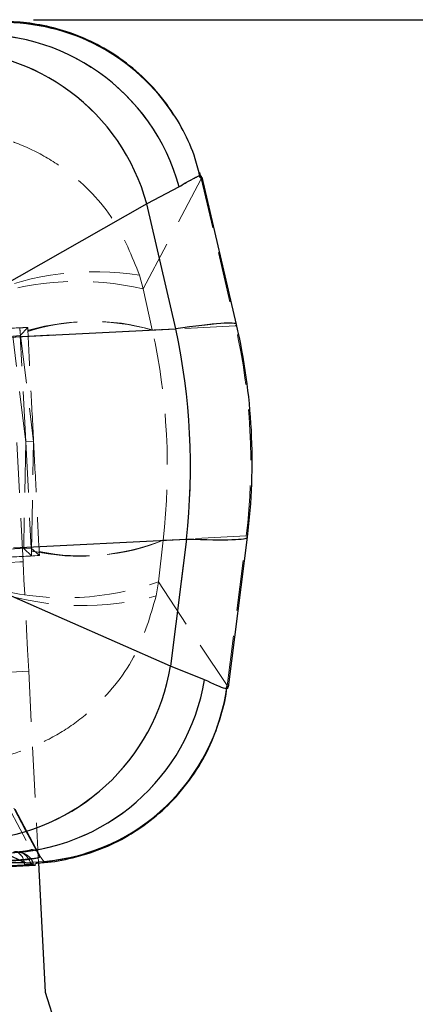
# Model space of a CAD drawing. Header units: millimetres. Extents: x 60 to 406, y 6 to 289.
# Tile 32 of 43: x 166 to 176, y 264 to 289. Entities that reach past the tile are written whole.
import ezdxf

# ---------------------------------------------------------------- set-up
doc = ezdxf.new("R2010")
doc.units = ezdxf.units.MM
doc.linetypes.add('HIDDEN', pattern=[1.905, 1.27, -0.635])
doc.layers.add('FORMATO', color=179, linetype='Continuous')
doc.styles.add('SLDTEXTSTYLE0', font='TXT', dxfattribs={"width": 0.75})
doc.dimstyles.new('SLDDIMSTYLE0', dxfattribs={"dimtxt": 3.5, "dimasz": 3.302, "dimexe": 0, "dimexo": 0.0625, "dimgap": 0.875, "dimtad": 1, "dimdec": 0, "dimrnd": 1e-09, "dimzin": 12, "dimdsep": 46, "dimtxsty": 'SLDTEXTSTYLE0', "dimsah": 1, "dimcen": 0.09, "dimadec": 0, "dimazin": 3, "dimtfac": 1, "dimtdec": 0, "dimtofl": 0, "dimtmove": 0, "dimatfit": 3, "dimfxl": 0, "dimfrac": 2, "dimtolj": 1, "dimtzin": 12, "dimarcsym": 0})

# ---------------------------------------------------------------- blocks, each defined once
blk = doc.blocks.new('_D_1')
at = {"layer": 'FORMATO'}
for p, q in [((166.395, 288.663), (205.622, 288.663)), ((204.622, 288.663), (204.622, 168.742)), ((190.86, 168.742), (205.622, 168.742))]:
    blk.add_line(p, q, dxfattribs=at)
for points in [[(204.622, 288.663), (204.114, 285.361), (205.13, 285.361)], [(204.622, 168.742), (205.13, 172.044), (204.114, 172.044)]]:
    blk.add_solid(points, dxfattribs=at)
at = {"layer": 'FORMATO', "insert": (200.11, 228.98), "char_height": 3.5, "attachment_point": 1, "rotation": 90, "style": 'SLDTEXTSTYLE0'}
blk.add_mtext('120', dxfattribs=at)

msp = doc.modelspace()

# ---------------------------------------------------------------- linework, layer by layer
at = {"color": 7, "linetype": 'HIDDEN', "lineweight": 18}
for p, q in [((170.570509, 284.82454), (170.606914, 284.678747)), ((170.578242, 284.764414), (170.601573, 284.669061)), ((170.606914, 284.678747), (170.580947, 284.69984)), ((169.15375, 281.904263), (170.601573, 284.669061)), ((169.15375, 281.904263), (170.601573, 284.669061)), ((170.055993, 284.466011), (169.240858, 284.038213)), ((170.601573, 284.669061), (170.606914, 284.678747)), ((170.601573, 284.669061), (170.606914, 284.678747)), ((170.606914, 284.678747), (171.464497, 280.981113)), ((169.240858, 284.038213), (165.453379, 281.883394)), ((169.966966, 280.907464), (169.240858, 284.038213)), ((169.061198, 282.248986), (169.15375, 281.904263)), ((169.061198, 282.248986), (169.15375, 281.904263)), ((169.378677, 280.876358), (169.15375, 281.904263)), ((171.464497, 280.981113), (169.379199, 280.873974)), ((165.622355, 280.68423), (169.966966, 280.907464)), ((166.066917, 280.734186), (165.878748, 280.722638)), ((166.203966, 278.066834), (166.066917, 280.734186)), ((166.251843, 280.939643), (166.066919, 280.734186)), ((166.066928, 280.806166), (166.067327, 280.80291)), ((166.067327, 280.80291), (166.400279, 278.076922)), ((166.257221, 280.836803), (166.257049, 280.840089)), ((169.378677, 280.876357), (169.379199, 280.873971)), ((166.203966, 278.066834), (165.878748, 280.722638)), ((165.981911, 278.055427), (166.135848, 275.059377)), ((166.203966, 278.066834), (166.152653, 275.391688)), ((166.400279, 278.076922), (166.203966, 278.066834)), ((166.203966, 278.066834), (166.341016, 275.399488)), ((166.348466, 275.331167), (166.400279, 278.076922)), ((165.893675, 275.403609), (170.238285, 275.626843)), ((169.649907, 275.597488), (169.531514, 274.55194)), ((169.650181, 275.599913), (169.649907, 275.597486)), ((171.73548, 275.707056), (169.650181, 275.599909)), ((170.238285, 275.626843), (169.836872, 272.438158)), ((171.261382, 271.940996), (171.73548, 275.707056)), ((166.341016, 275.399488), (163.505594, 275.282105)), ((166.346002, 275.203605), (166.152653, 275.391688)), ((166.546024, 275.214058), (166.341018, 275.399488)), ((166.348403, 275.327881), (166.348466, 275.331167)), ((166.540834, 275.316914), (166.541, 275.313628)), ((169.47478, 274.19955), (169.531514, 274.55194)), ((169.47478, 274.19955), (169.531514, 274.55194)), ((169.531514, 274.55194), (171.255077, 271.950086)), ((169.531514, 274.55194), (171.255077, 271.950086)), ((169.836872, 272.438158), (165.84849, 274.193448)), ((170.691559, 272.096154), (169.836872, 272.438158)), ((166.276958, 272.313004), (154.492503, 271.70751)), ((166.276958, 272.313004), (166.524063, 267.503661)), ((171.261382, 271.940996), (171.237714, 271.917363)), ((171.251129, 271.865358), (171.261382, 271.940996)), ((171.255077, 271.950086), (171.261382, 271.940996)), ((171.255077, 271.950086), (171.261382, 271.940996)), ((165.618423, 269.182694), (166.337703, 267.833595)), ((165.618423, 269.182694), (166.337703, 267.833595)), ((166.533851, 267.727313), (165.811405, 269.076367)), ((165.694743, 267.748033), (166.172155, 267.507848)), ((166.656035, 267.533277), (166.502023, 267.752928)), ((166.656035, 267.533277), (166.502023, 267.752928)), ((166.502023, 267.752928), (166.556725, 267.650348)), ((166.395075, 267.468263), (166.647785, 267.520358)), ((166.647785, 267.520358), (166.656035, 267.533277))]:
    msp.add_line(p, q, dxfattribs=at)
at = {"color": 7, "linetype": 'Continuous', "lineweight": 25}
for p, q in [((171.491048, 281.016243), (170.633867, 284.712141)), ((170.055993, 284.466011), (169.240858, 284.038213)), ((169.240858, 284.038213), (165.453379, 281.883394)), ((169.966966, 280.907464), (169.240858, 284.038213)), ((165.622355, 280.68423), (169.966966, 280.907464)), ((165.893675, 275.403609), (170.238285, 275.626843)), ((170.238285, 275.626843), (169.836872, 272.438158)), ((171.291616, 271.910546), (171.765491, 275.674832)), ((169.836872, 272.438158), (165.84849, 274.193448)), ((170.691559, 272.096154), (169.836872, 272.438158)), ((165.694743, 267.748033), (166.172155, 267.507848)), ((156.413063, 266.957936), (166.451302, 267.443289)), ((166.322938, 267.493364), (166.39369, 267.472361)), ((166.39369, 267.472361), (166.394773, 267.469158)), ((166.395075, 267.468263), (166.454926, 267.480602)), ((166.524063, 267.503661), (166.691051, 264.253636)), ((166.647785, 267.520358), (166.656035, 267.533277)), ((166.691051, 264.253636), (168.000253, 260.210228))]:
    msp.add_line(p, q, dxfattribs=at)
at = {"color": 8, "linetype": 'Continuous', "lineweight": 25}
msp.add_line((166.161666, 267.508504), (166.172398, 267.44612), dxfattribs=at)
at = {"color": 7, "linetype": 'HIDDEN', "lineweight": 18, "flags": 128}
for points in [[(154.351392, 274.453891), (154.431756, 274.458018), (154.67065, 274.470297), (155.061561, 274.490376), (155.593825, 274.517727), (156.252924, 274.55159), (157.020878, 274.591048), (157.876741, 274.635022), (158.797165, 274.682318), (159.757044, 274.731633), (160.730198, 274.781634), (161.690077, 274.830957), (162.610502, 274.878246), (163.466364, 274.922219), (164.234318, 274.961677), (164.893416, 274.99554), (165.42568, 275.022891), (165.816591, 275.042978), (166.055486, 275.055249), (166.135848, 275.059377)], [(166.276958, 272.313004), (166.249429, 272.84879), (166.222958, 273.363997), (166.198562, 273.838808), (166.177178, 274.254982), (166.15963, 274.596532), (166.14659, 274.850321), (166.13856, 275.006604), (166.135848, 275.059377)], [(166.502023, 267.752928), (166.473325, 267.806721), (166.201234, 268.316229), (165.834748, 269.000863)]]:
    msp.add_lwpolyline(points, dxfattribs=at)
at = {"color": 7, "linetype": 'Continuous', "lineweight": 25, "flags": 128}
for points in [[(166.647785, 267.520358), (167.497615, 267.666449), (168.276155, 267.938581)], [(166.172398, 267.44612), (165.441433, 267.410298), (162.497298, 267.266159), (156.736452, 266.9849)]]:
    msp.add_lwpolyline(points, dxfattribs=at)
at = {"color": 7, "linetype": 'HIDDEN', "lineweight": 18}
for centre, radius, start, end in [((165.651807, 283.512948), 5.091065, 52.7316806, 90.9821744), ((165.033577, 283.08526), 5.208756, 15.3718633, 94.3350841), ((164.204705, 282.667191), 5.219439, 15.2289172, 91.4927507), ((167.941105, 275.1818), 7.155398, 80.9939891, 112.9576693), ((167.509414, 274.989976), 7.107123, 76.6225855, 109.2347784), ((167.838401, 275.387155), 5.701211, 74.3258276, 108.1025557), ((167.840438, 275.377585), 5.707721, 74.3599572, 108.0984843), ((167.87684, 275.782175), 5.310952, 73.5737408, 107.7576102), ((167.878725, 275.772775), 5.317298, 73.6092012, 107.7550863), ((156.596739, 277.573214), 15.253328, 352.9725794, 12.9099882), ((153.729528, 277.425901), 16.606495, 353.78068, 12.101885), ((167.555138, 280.899955), 5.701247, 257.7802628, 291.5567713), ((167.556209, 280.90956), 5.707636, 257.7838002, 291.5228408), ((167.634792, 280.520424), 5.317261, 258.1273485, 292.2734779), ((167.633878, 280.510857), 5.310892, 258.1248084, 292.3090772), ((167.187181, 281.261338), 7.107173, 256.6479805, 289.2599372), ((167.636263, 281.114607), 7.155289, 252.9246826, 284.8888722), ((164.686716, 273.285802), 5.219445, 274.3898958, 350.6537037), ((165.554092, 272.954873), 5.208739, 271.54734, 350.5108341), ((165.93968, 267.378886), 0.406, 71.2348469, 92.8418531), ((165.943962, 267.391515), 0.392424, 15.0427013, 91.5883323), ((166.012082, 267.36616), 0.39611, 15.5518739, 91.7531301), ((165.831891, 267.465326), 0.341048, 356.7717344, 60.4744089), ((165.854267, 267.490829), 0.307908, 3.2907436, 61.7587898), ((166.009507, 267.356821), 0.406, 16.2555756, 73.8568099)]:
    msp.add_arc(centre, radius, start, end, dxfattribs=at)
at = {"color": 8, "linetype": 'Continuous', "lineweight": 25}
msp.add_arc((165.645947, 283.498191), 5.093572, 32.9578788, 90.8085415, dxfattribs=at)
at = {"color": 7, "linetype": 'Continuous', "lineweight": 25}
for centre, radius, start, end in [((165.033577, 283.08526), 5.208756, 15.3718633, 94.3350841), ((164.204705, 282.667191), 5.219439, 15.2289172, 91.4927507), ((156.659715, 277.57645), 15.225, 352.8267652, 13.0547524), ((153.729528, 277.425901), 16.606495, 353.78068, 12.101885), ((164.686716, 273.285802), 5.219445, 274.3898958, 350.6537037), ((165.554092, 272.954873), 5.208739, 271.54734, 350.5108341), ((166.207432, 272.60319), 5.089721, 275.0565469, 352.6275755)]:
    msp.add_arc(centre, radius, start, end, dxfattribs=at)
at = {"color": 7, "linetype": 'HIDDEN', "lineweight": 18}
for centre, major_axis, ratio, start_param, end_param in [((153.416251, 277.4098), (18.074879, 3.606061), 0.0262158, 6.223411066, 6.691598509), ((153.416251, 277.4098), (18.074879, 3.606061), 0.0262158, 6.223411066, 6.283994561), ((165.23192, 280.86969), (4.109749, 0.211657), 0.004366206, 1.36972692, 1.543148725), ((165.23192, 280.86969), (4.109749, 0.211657), 0.004366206, 1.319779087, 1.36972692), ((167.071256, 272.464001), (-5.286817, 43.153378), 0.0004116, 4.90687769, 4.909792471), ((166.55275, 274.833554), (-1.299818, 24.932965), 0.000718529, 4.955652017, 4.959742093), ((155.203002, 277.501604), (-0.781234, 15.204943), 0.955735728, 4.538075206, 4.886702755), ((155.203002, 277.501604), (-0.781234, 15.204943), 0.955735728, 4.538075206, 4.886702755), ((153.416251, 277.4098), (18.349283, -1.734579), 0.0262158, 5.874772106, 6.342959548), ((153.416251, 277.4098), (18.349283, -1.734579), 0.0262158, 6.282377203, 6.342959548), ((166.492455, 283.729055), (0.836191, 43.467979), 0.0004116, 4.51498549, 4.517900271), ((166.219534, 281.318838), (-1.262405, 24.934887), 0.000718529, 4.465035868, 4.469125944), ((165.524303, 275.179117), (4.1098, 0.210665), 0.004366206, 4.740036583, 4.96340622)]:
    msp.add_ellipse(centre, major_axis=major_axis, ratio=ratio, start_param=start_param, end_param=end_param, dxfattribs=at)
at = {"color": 8, "linetype": 'Continuous', "lineweight": 25}
for major_axis, start_param, end_param in [((18.074879, 3.606061), 0.000809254, 0.408413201), ((18.349283, -1.734579), 5.874772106, 6.282377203)]:
    msp.add_ellipse((153.416251, 277.4098), major_axis=major_axis, ratio=0.0262158, start_param=start_param, end_param=end_param, dxfattribs=at)
at = {"color": 7, "linetype": 'Continuous', "lineweight": 25}
for points, knots in [([(170.579631, 284.697753), (170.542306, 284.857813), (170.446537, 285.268502), (170.165402, 285.893182), (169.745636, 286.573029), (169.211457, 287.184078), (168.590349, 287.698682), (167.929627, 288.092128), (167.250195, 288.372048), (166.569855, 288.543295), (165.94031, 288.622462), (165.543787, 288.607898), (165.368993, 288.601478)], [0, 0, 0, 0, 0.069578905, 0.178529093, 0.288122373, 0.407119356, 0.520346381, 0.628312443, 0.731633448, 0.830610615, 0.92533042, 1, 1, 1, 1]), ([(166.454862, 267.503184), (166.495569, 267.503103), (166.773255, 267.502545), (167.29708, 267.59669), (168.008761, 267.799509), (168.698227, 268.121342), (169.340947, 268.546424), (169.936213, 269.086506), (170.446317, 269.727209), (170.848194, 270.442327), (171.106549, 271.175168), (171.234141, 271.670637), (171.249089, 271.917542), (171.249132, 271.918242)], [0, 0, 0, 0, 0.017475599, 0.119208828, 0.224305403, 0.33160873, 0.440262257, 0.549699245, 0.670625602, 0.785595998, 0.895043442, 0.999702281, 1, 1, 1, 1]), ([(165.772494, 267.507185), (165.812053, 267.508776), (165.893476, 267.51205), (166.026379, 267.512397), (166.119449, 267.510217), (166.163825, 267.508223), (166.172155, 267.507848)], [0, 0, 0, 0, 0.297633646, 0.612614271, 0.927284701, 1, 1, 1, 1]), ([(166.172155, 267.507848), (166.204838, 267.506067), (166.270198, 267.502503), (166.309928, 267.497123), (166.321166, 267.493876), (166.322938, 267.493364)], [0, 0, 0, 0, 0.457272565, 0.914445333, 1, 1, 1, 1]), ([(166.341935, 267.457304), (166.321737, 267.455544), (166.2769, 267.451639), (166.209458, 267.448078), (166.172398, 267.44612)], [0, 0, 0, 0, 0.450484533, 1, 1, 1, 1]), ([(166.395824, 267.466043), (166.385868, 267.463558), (166.373791, 267.460544), (166.346695, 267.457788), (166.341935, 267.457304)], [0, 0, 0, 0, 0.824332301, 1, 1, 1, 1])]:
    msp.add_open_spline(points, degree=3, knots=knots, dxfattribs=at)
at = {"color": 7, "linetype": 'HIDDEN', "lineweight": 18}
for points, knots in [([(164.026914, 285.90097), (164.031685, 285.901094), (164.49647, 285.913176), (165.073309, 285.846256), (165.894681, 285.607264), (166.526423, 285.340649), (167.484272, 284.72903), (168.463161, 283.728759), (168.868249, 282.726414), (169.061198, 282.248986)], [0, 0, 0, 0, 0.002187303, 0.213059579, 0.260727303, 0.391226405, 0.52171632, 0.772188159, 1, 1, 1, 1]), ([(164.026914, 285.90097), (164.031685, 285.901094), (164.49647, 285.913176), (165.073309, 285.846256), (165.894681, 285.607264), (166.526423, 285.340649), (167.484272, 284.72903), (168.463161, 283.728759), (168.868249, 282.726414), (169.061198, 282.248986)], [0, 0, 0, 0, 0.002187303, 0.213059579, 0.260727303, 0.391226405, 0.52171632, 0.772188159, 1, 1, 1, 1]), ([(170.606914, 284.678747), (170.617212, 284.722899), (170.638132, 284.812588), (170.252027, 284.58272), (170.055993, 284.466011)], [0, 0, 0, 0, 0.492278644, 1, 1, 1, 1]), ([(166.400279, 278.076922), (166.37653, 278.538149), (166.328773, 279.465648), (166.281158, 280.378097), (166.257221, 280.836803)], [0, 0, 0, 0, 0.497280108, 1, 1, 1, 1]), ([(166.400279, 278.076922), (166.423926, 277.61569), (166.471479, 276.688181), (166.517632, 275.775658), (166.540834, 275.316914)], [0, 0, 0, 0, 0.497279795, 1, 1, 1, 1]), ([(164.841299, 270.050828), (164.846058, 270.051196), (165.309618, 270.087012), (165.876583, 270.212469), (166.669122, 270.534435), (167.270219, 270.864368), (168.160342, 271.57094), (169.031551, 272.666276), (169.331778, 273.704861), (169.47478, 274.19955)], [0, 0, 0, 0, 0.002187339, 0.213059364, 0.260727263, 0.391226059, 0.52171554, 0.772188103, 1, 1, 1, 1]), ([(164.841299, 270.050828), (164.846058, 270.051196), (165.309618, 270.087012), (165.876583, 270.212469), (166.669122, 270.534435), (167.270219, 270.864368), (168.160342, 271.57094), (169.031551, 272.666276), (169.331778, 273.704861), (169.47478, 274.19955)], [0, 0, 0, 0, 0.002187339, 0.213059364, 0.260727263, 0.391226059, 0.52171554, 0.772188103, 1, 1, 1, 1]), ([(171.261382, 271.940996), (171.276152, 271.898135), (171.306153, 271.811069), (170.898522, 272.000153), (170.691559, 272.096154)], [0, 0, 0, 0, 0.492278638, 1, 1, 1, 1]), ([(166.337703, 267.833595), (166.337804, 267.8334), (166.339358, 267.830382), (166.328613, 267.82331), (166.278344, 267.811107), (166.198947, 267.79829), (166.099708, 267.78633), (165.990408, 267.776271), (165.922353, 267.772463), (165.888394, 267.770563)], [0, 0, 0, 0, 0.011440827, 0.176792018, 0.341931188, 0.506666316, 0.670985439, 0.835826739, 1, 1, 1, 1]), ([(166.337703, 267.833595), (166.337804, 267.8334), (166.339358, 267.830382), (166.328613, 267.82331), (166.278344, 267.811107), (166.198947, 267.79829), (166.099708, 267.78633), (165.990408, 267.776271), (165.922353, 267.772463), (165.888394, 267.770563)], [0, 0, 0, 0, 0.011440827, 0.176792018, 0.341931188, 0.506666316, 0.670985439, 0.835826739, 1, 1, 1, 1]), ([(166.119034, 267.748145), (166.116872, 267.748642), (166.107173, 267.750874), (166.08534, 267.758461), (166.068373, 267.764357)], [0, 0, 0, 0, 0.22289047, 1, 1, 1, 1]), ([(166.531818, 267.726061), (166.524398, 267.739848), (166.506166, 267.773723), (166.462296, 267.80645), (166.404327, 267.83233), (166.363469, 267.833106), (166.337703, 267.833595)], [0, 0, 0, 0, 0.198297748, 0.487246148, 0.676659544, 1, 1, 1, 1]), ([(166.531818, 267.726061), (166.524398, 267.739848), (166.506166, 267.773723), (166.462296, 267.80645), (166.404327, 267.83233), (166.363469, 267.833106), (166.337703, 267.833595)], [0, 0, 0, 0, 0.198297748, 0.487246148, 0.676659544, 1, 1, 1, 1]), ([(166.556725, 267.650348), (166.553959, 267.64498), (166.550346, 267.63797), (166.519638, 267.62925), (166.512443, 267.627207)], [0, 0, 0, 0, 0.7657165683, 1, 1, 1, 1]), ([(166.556725, 267.650348), (166.554217, 267.670564), (166.550832, 267.697854), (166.535732, 267.720255), (166.531818, 267.726061)], [0, 0, 0, 0, 0.740800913, 1, 1, 1, 1]), ([(156.796369, 267.070499), (158.70133, 267.159574), (161.987338, 267.313224), (165.274502, 267.46816), (166.656035, 267.533277)], [0, 0, 0, 0, 0.579718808, 1, 1, 1, 1]), ([(156.796369, 267.070499), (158.70133, 267.159574), (161.987338, 267.313224), (165.274502, 267.46816), (166.656035, 267.533277)], [0, 0, 0, 0, 0.579718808, 1, 1, 1, 1]), ([(165.820647, 267.564614), (165.876211, 267.567621), (165.987505, 267.573643), (166.166641, 267.587304), (166.32858, 267.602463), (166.447382, 267.616406), (166.493638, 267.624085), (166.512443, 267.627207)], [0, 0, 0, 0, 0.213215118, 0.427063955, 0.640144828, 0.853694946, 1, 1, 1, 1]), ([(166.512443, 267.627207), (166.497707, 267.623602), (166.456211, 267.61345), (166.34811, 267.595457), (166.188525, 267.575461), (166.011489, 267.55879), (165.887787, 267.550573), (165.827929, 267.547711), (165.821354, 267.547396)], [0, 0, 0, 0, 0.118148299, 0.332698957, 0.546980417, 0.760671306, 0.97370828, 1, 1, 1, 1])]:
    msp.add_open_spline(points, degree=3, knots=knots, dxfattribs=at)
at = {"color": 8, "linetype": 'Continuous', "lineweight": 25}
for points, knots in [([(170.580947, 284.69984), (170.582434, 284.723247), (170.586408, 284.785802), (170.260161, 284.589105), (170.055993, 284.466011)], [0, 0, 0, 0, 0.37419059, 1, 1, 1, 1]), ([(171.237714, 271.917363), (171.241592, 271.89423), (171.251957, 271.832409), (170.907268, 271.994633), (170.691559, 272.096154)], [0, 0, 0, 0, 0.374190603, 1, 1, 1, 1])]:
    msp.add_open_spline(points, degree=3, knots=knots, dxfattribs=at)

# ---------------------------------------------------------------- dimensions: what is measured, and where the dimension line sits
at = {"layer": 'FORMATO'}
dim = msp.add_linear_dim(base=(204.62153, 168.741773), p1=(165.394888, 288.663097), p2=(189.859558, 168.741773), angle=90, dimstyle='SLDDIMSTYLE0', dxfattribs=at)
dim.commit()
dim.dimension.update_dxf_attribs({"geometry": '_D_1', "text_midpoint": (204.62153, 232.859589), "dimtype": 160})

doc.saveas('drawing.dxf')
